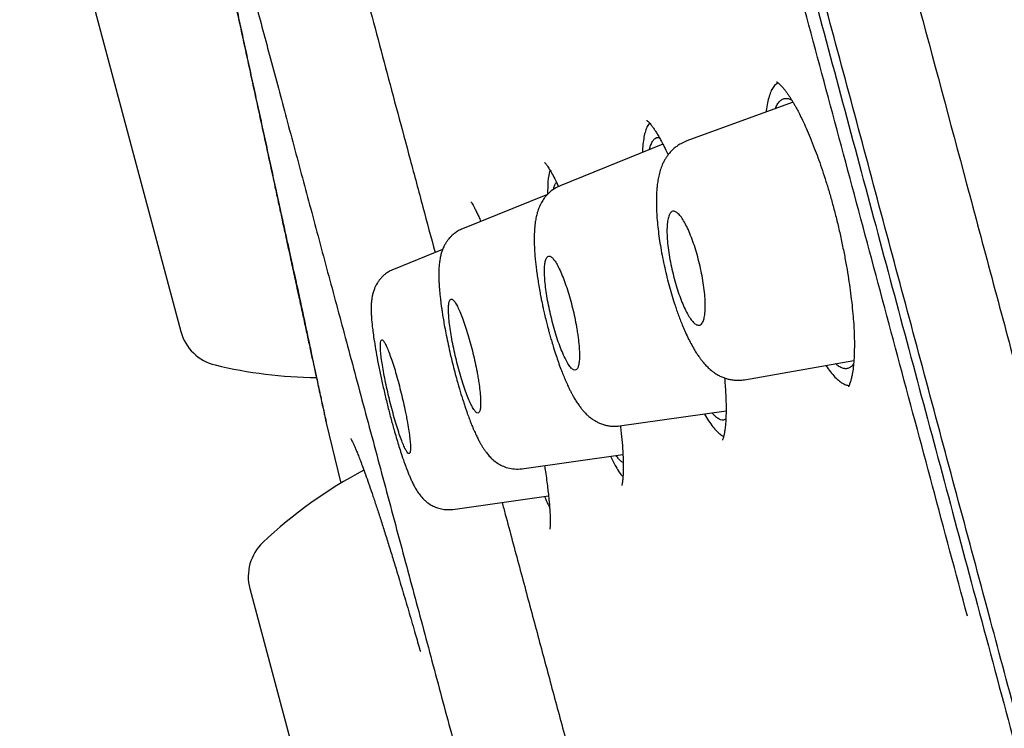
# Model space of a CAD drawing. Header units: millimetres. Extents: x 8 to 827, y 12 to 1643.
# Tile 69 of 134: x 88 to 103, y 1480 to 1491. Entities that reach past the tile are written whole.
import ezdxf

# ---------------------------------------------------------------- set-up
doc = ezdxf.new("R2010")
doc.units = ezdxf.units.MM

msp = doc.modelspace()

# ---------------------------------------------------------------- linework, layer by layer
at = {"color": 7, "linetype": 'Continuous', "lineweight": 30}
for p, q in [((88.776, 1492.388), (90.461, 1486.099)), ((99.645, 1489.926), (99.591, 1489.884)), ((99.875, 1489.627), (98.229, 1489.028)), ((97.669, 1489.306), (97.641, 1489.27)), ((97.873, 1488.981), (96.294, 1488.343)), ((96.101, 1488.21), (94.794, 1487.682)), ((94.486, 1487.362), (93.728, 1487.056)), ((99.129, 1485.355), (100.811, 1485.652)), ((97.204, 1484.647), (98.845, 1484.878)), ((92.687, 1484.746), (92.695, 1484.693)), ((92.695, 1484.693), (92.921, 1483.767)), ((95.706, 1483.987), (97.259, 1484.206)), ((94.645, 1483.363), (96.115, 1483.569)), ((91.521, 1482.143), (93.206, 1475.854))]:
    msp.add_line(p, q, dxfattribs=at)
for centre, radius, start, end in [((91.157, 1486.285), 0.721, 195, 256.3666), ((92.603, 1492.246), 6.854, 256.3666, 269.514), ((96.45, 1477.89), 6.854, 117.5917, 133.6334), ((92.217, 1482.329), 0.721, 133.6334, 195)]:
    msp.add_arc(centre, radius, start, end, dxfattribs=at)
for points, knots in [([(88.804, 1539.656), (88.807, 1539.645), (88.812, 1539.624), (88.857, 1539.456), (88.929, 1539.188), (89.03, 1538.812), (89.158, 1538.332), (89.315, 1537.747), (89.51, 1537.021), (89.748, 1536.133), (90.035, 1535.062), (90.358, 1533.855), (90.717, 1532.517), (91.109, 1531.051), (91.515, 1529.537), (91.927, 1527.998), (92.341, 1526.455), (92.776, 1524.83), (93.233, 1523.124), (93.711, 1521.341), (94.209, 1519.484), (94.725, 1517.558), (95.259, 1515.565), (95.809, 1513.511), (96.375, 1511.398), (96.956, 1509.231), (97.55, 1507.014), (98.157, 1504.75), (98.809, 1502.315), (99.508, 1499.706), (100.254, 1496.921), (101.01, 1494.1), (101.774, 1491.249), (102.545, 1488.374), (103.282, 1485.621), (103.985, 1482.999), (104.651, 1480.513), (105.316, 1478.031), (105.979, 1475.556), (106.639, 1473.093), (107.295, 1470.647), (107.944, 1468.223), (108.587, 1465.824), (109.221, 1463.456), (109.847, 1461.123), (110.461, 1458.83), (111.064, 1456.58), (111.654, 1454.379), (112.262, 1452.11), (112.884, 1449.788), (113.515, 1447.432), (114.123, 1445.164), (114.705, 1442.992), (115.262, 1440.912), (115.61, 1439.615), (115.783, 1438.967)], [0, 0, 0, 0, 0.017859, 0.035717, 0.053574, 0.07143, 0.089287, 0.107143, 0.125, 0.145832, 0.166666, 0.1875, 0.208333, 0.229166, 0.249999, 0.267856, 0.285713, 0.303571, 0.321429, 0.339287, 0.357144, 0.375001, 0.392858, 0.410715, 0.428572, 0.446429, 0.464286, 0.482143, 0.500002, 0.520835, 0.541668, 0.562501, 0.583334, 0.604167, 0.624999, 0.642856, 0.660713, 0.678571, 0.696428, 0.714286, 0.732144, 0.750003, 0.76786, 0.785718, 0.803575, 0.821433, 0.839289, 0.857146, 0.875003, 0.895835, 0.916668, 0.9375, 0.958333, 0.979167, 1, 1, 1, 1]), ([(117.758, 1426.241), (117.757, 1426.246), (117.754, 1426.257), (117.731, 1426.343), (117.694, 1426.481), (117.642, 1426.674), (117.576, 1426.923), (117.494, 1427.226), (117.402, 1427.573), (117.299, 1427.957), (117.187, 1428.373), (117.064, 1428.833), (116.929, 1429.337), (116.782, 1429.885), (116.619, 1430.494), (116.439, 1431.17), (116.239, 1431.916), (116.026, 1432.71), (115.801, 1433.552), (115.563, 1434.441), (115.312, 1435.378), (115.055, 1436.336), (114.795, 1437.307), (114.533, 1438.286), (114.261, 1439.299), (113.98, 1440.348), (113.689, 1441.431), (113.381, 1442.581), (113.055, 1443.799), (112.709, 1445.088), (112.354, 1446.412), (111.99, 1447.772), (111.615, 1449.167), (111.231, 1450.6), (110.849, 1452.028), (110.47, 1453.442), (110.097, 1454.835), (109.719, 1456.247), (109.336, 1457.677), (108.948, 1459.127), (108.543, 1460.638), (108.122, 1462.21), (107.684, 1463.844), (107.241, 1465.496), (106.793, 1467.166), (106.34, 1468.854), (105.882, 1470.562), (105.433, 1472.237), (104.995, 1473.874), (104.569, 1475.465), (104.143, 1477.058), (103.716, 1478.654), (103.288, 1480.251), (102.847, 1481.896), (102.394, 1483.588), (101.928, 1485.324), (101.463, 1487.057), (100.999, 1488.79), (100.534, 1490.52), (100.071, 1492.247), (99.624, 1493.917), (99.193, 1495.526), (98.78, 1497.071), (98.371, 1498.6), (97.965, 1500.113), (97.564, 1501.61), (97.174, 1503.069), (96.793, 1504.49), (96.422, 1505.873), (96.056, 1507.238), (95.695, 1508.585), (95.338, 1509.916), (94.986, 1511.229), (94.639, 1512.521), (94.295, 1513.806), (93.954, 1515.081), (93.615, 1516.345), (93.285, 1517.58), (92.963, 1518.784), (92.648, 1519.959), (92.346, 1521.085), (92.057, 1522.164), (91.781, 1523.195), (91.512, 1524.197), (91.251, 1525.169), (90.999, 1526.11), (90.754, 1527.021), (90.519, 1527.897), (90.291, 1528.75), (90.07, 1529.575), (89.857, 1530.371), (89.655, 1531.127), (89.464, 1531.842), (89.283, 1532.516), (89.117, 1533.138), (88.964, 1533.709), (88.823, 1534.233), (88.693, 1534.717), (88.574, 1535.162), (88.464, 1535.568), (88.366, 1535.934), (88.279, 1536.26), (88.201, 1536.549), (88.135, 1536.799), (88.079, 1537.006), (88.037, 1537.167), (88.006, 1537.282), (87.987, 1537.354), (87.985, 1537.363), (87.983, 1537.367)], [0, 0, 0, 0, 0.010081, 0.020137, 0.030179, 0.040216, 0.050257, 0.060311, 0.070335, 0.079491, 0.088633, 0.097767, 0.1069, 0.116039, 0.125192, 0.135253, 0.145282, 0.155288, 0.16528, 0.175267, 0.185259, 0.195301, 0.204496, 0.213673, 0.222839, 0.232002, 0.241168, 0.250345, 0.260322, 0.270285, 0.280246, 0.290212, 0.300194, 0.310203, 0.320293, 0.329526, 0.338727, 0.347904, 0.357065, 0.366218, 0.375372, 0.385323, 0.395264, 0.405207, 0.415162, 0.425139, 0.435149, 0.445226, 0.454443, 0.463632, 0.472801, 0.481959, 0.491116, 0.500279, 0.510233, 0.520184, 0.530144, 0.540125, 0.550137, 0.560192, 0.570258, 0.579448, 0.588609, 0.59775, 0.60688, 0.616007, 0.625139, 0.633867, 0.642594, 0.651329, 0.660077, 0.668845, 0.677642, 0.686473, 0.695244, 0.704395, 0.713529, 0.722653, 0.731774, 0.740899, 0.750037, 0.758756, 0.767483, 0.776222, 0.78498, 0.793764, 0.802579, 0.811433, 0.820208, 0.829363, 0.838502, 0.847632, 0.856762, 0.865897, 0.875044, 0.883755, 0.89247, 0.901196, 0.909939, 0.918704, 0.927499, 0.936329, 0.945126, 0.954305, 0.963462, 0.972602, 0.981734, 0.990864, 1, 1, 1, 1]), ([(87.983, 1536.859), (87.985, 1536.852), (87.988, 1536.839), (88.019, 1536.725), (88.067, 1536.542), (88.137, 1536.282), (88.226, 1535.95), (88.332, 1535.552), (88.454, 1535.097), (88.591, 1534.589), (88.744, 1534.019), (88.913, 1533.388), (89.103, 1532.679), (89.314, 1531.89), (89.549, 1531.014), (89.801, 1530.073), (90.07, 1529.067), (90.357, 1527.995), (90.655, 1526.882), (90.962, 1525.736), (91.277, 1524.564), (91.604, 1523.345), (91.944, 1522.077), (92.304, 1520.732), (92.685, 1519.31), (93.088, 1517.806), (93.503, 1516.256), (93.931, 1514.658), (94.372, 1513.012), (94.816, 1511.353), (95.262, 1509.69), (95.707, 1508.029), (96.16, 1506.341), (96.62, 1504.623), (97.097, 1502.845), (97.589, 1501.007), (98.097, 1499.11), (98.612, 1497.19), (99.132, 1495.247), (99.659, 1493.278), (100.183, 1491.324), (100.701, 1489.392), (101.21, 1487.493), (101.721, 1485.588), (102.232, 1483.68), (102.574, 1482.405), (102.744, 1481.768)], [0, 0, 0, 0, 0.022901, 0.04625, 0.069599, 0.092979, 0.116418, 0.139867, 0.161871, 0.183802, 0.205683, 0.227538, 0.249393, 0.272822, 0.2962, 0.319554, 0.342915, 0.366312, 0.38978, 0.411838, 0.433813, 0.45573, 0.477616, 0.499493, 0.522858, 0.546174, 0.569471, 0.592782, 0.616137, 0.639617, 0.661718, 0.683749, 0.705737, 0.72771, 0.749695, 0.772955, 0.796178, 0.819397, 0.842648, 0.865964, 0.889477, 0.911642, 0.933747, 0.955821, 0.977895, 1, 1, 1, 1]), ([(102.558, 1481.718), (102.379, 1482.385), (102.022, 1483.719), (101.486, 1485.717), (100.952, 1487.711), (100.418, 1489.7), (99.888, 1491.68), (99.372, 1493.606), (98.872, 1495.473), (98.388, 1497.28), (97.909, 1499.067), (97.436, 1500.833), (96.96, 1502.61), (96.482, 1504.393), (96.003, 1506.179), (95.532, 1507.936), (95.068, 1509.664), (94.614, 1511.359), (94.178, 1512.985), (93.763, 1514.538), (93.367, 1516.017), (92.983, 1517.452), (92.61, 1518.845), (92.241, 1520.221), (91.878, 1521.575), (91.522, 1522.903), (91.18, 1524.178), (90.853, 1525.399), (90.541, 1526.562), (90.252, 1527.641), (89.985, 1528.639), (89.739, 1529.559), (89.508, 1530.422), (89.292, 1531.228), (89.087, 1531.991), (88.896, 1532.705), (88.719, 1533.365), (88.56, 1533.956), (88.42, 1534.478), (88.299, 1534.929), (88.199, 1535.302), (88.119, 1535.601), (88.059, 1535.827), (88.015, 1535.992), (87.991, 1536.083), (87.981, 1536.121), (87.984, 1536.11), (87.984, 1536.11)], [0, 0, 0, 0, 0.0234361, 0.0468443, 0.070261, 0.0937227, 0.1172655, 0.1407485, 0.1627525, 0.1847025, 0.2066271, 0.2285553, 0.2505156, 0.2736897, 0.2968785, 0.3201151, 0.3434324, 0.3668625, 0.3903199, 0.4123371, 0.4342995, 0.456233, 0.4781635, 0.5001169, 0.523396, 0.5466864, 0.570018, 0.5934211, 0.6169255, 0.6403161, 0.6622278, 0.6841152, 0.7060024, 0.7279138, 0.7498738, 0.7731579, 0.7964472, 0.8197709, 0.8431587, 0.8666398, 0.8900916, 0.9120902, 0.934043, 0.9559746, 0.9779095, 0.9998724, 1, 1, 1, 1]), ([(90.365, 1495.802), (90.365, 1495.802), (90.364, 1495.803), (90.367, 1495.792), (90.374, 1495.764), (90.385, 1495.723), (90.399, 1495.671), (90.415, 1495.611), (90.436, 1495.534), (90.462, 1495.435), (90.496, 1495.308), (90.535, 1495.164), (90.578, 1495.004), (90.625, 1494.828), (90.678, 1494.627), (90.739, 1494.401), (90.807, 1494.147), (90.88, 1493.874), (90.959, 1493.583), (91.042, 1493.272), (91.128, 1492.95), (91.218, 1492.616), (91.309, 1492.273), (91.405, 1491.915), (91.505, 1491.543), (91.61, 1491.15), (91.721, 1490.735), (91.838, 1490.297), (91.959, 1489.844), (92.084, 1489.377), (92.213, 1488.897), (92.342, 1488.415), (92.472, 1487.931), (92.601, 1487.446), (92.734, 1486.953), (92.868, 1486.452), (93.008, 1485.933), (93.152, 1485.395), (93.301, 1484.838), (93.453, 1484.275), (93.605, 1483.704), (93.759, 1483.128), (93.912, 1482.559), (94.062, 1481.997), (94.211, 1481.444), (94.359, 1480.888), (94.508, 1480.332), (94.66, 1479.764), (94.816, 1479.185), (94.975, 1478.593), (95.134, 1478.002), (95.292, 1477.412), (95.449, 1476.826), (95.614, 1476.211), (95.787, 1475.567), (95.966, 1474.897), (96.143, 1474.235), (96.309, 1473.615), (96.463, 1473.036), (96.607, 1472.499), (96.748, 1471.971), (96.886, 1471.454), (97.022, 1470.949), (97.162, 1470.425), (97.307, 1469.887), (97.454, 1469.338), (97.596, 1468.807), (97.727, 1468.321), (97.846, 1467.878), (97.953, 1467.476), (98.057, 1467.091), (98.156, 1466.723), (98.25, 1466.373), (98.337, 1466.047), (98.418, 1465.743), (98.494, 1465.461), (98.565, 1465.195), (98.631, 1464.946), (98.692, 1464.719), (98.747, 1464.512), (98.797, 1464.326), (98.843, 1464.157), (98.884, 1464.004), (98.92, 1463.866), (98.948, 1463.765), (98.967, 1463.692), (98.981, 1463.64), (98.994, 1463.593), (99.005, 1463.549), (99.016, 1463.51), (99.025, 1463.478), (99.032, 1463.452), (99.037, 1463.432), (99.041, 1463.416), (99.045, 1463.404), (99.045, 1463.402), (99.045, 1463.402)], [0, 0, 0, 0, 0.0031748, 0.0096775, 0.0161267, 0.0245171, 0.0325486, 0.0402285, 0.0475652, 0.0582245, 0.0688617, 0.0795105, 0.0901652, 0.1008259, 0.1114847, 0.1233901, 0.135268, 0.1471344, 0.1589986, 0.1708663, 0.1827616, 0.1940123, 0.2052771, 0.2165361, 0.2277764, 0.238981, 0.250855, 0.2627436, 0.2746436, 0.2865516, 0.2984632, 0.310375, 0.321605, 0.3328334, 0.3440573, 0.3552721, 0.3664739, 0.3783543, 0.390249, 0.4021527, 0.4140622, 0.4259754, 0.4378887, 0.4491191, 0.4603463, 0.4715674, 0.4827774, 0.4939708, 0.5058431, 0.5177596, 0.5297017, 0.5416462, 0.5535788, 0.5654799, 0.5794738, 0.5934567, 0.6074542, 0.6214836, 0.6334189, 0.6453386, 0.657243, 0.6691376, 0.6810256, 0.6929113, 0.7069225, 0.7209396, 0.7349711, 0.7490379, 0.7610061, 0.7729358, 0.7848274, 0.7966975, 0.8085553, 0.8204082, 0.8316082, 0.8428461, 0.8541038, 0.8653646, 0.8766217, 0.8872669, 0.8978875, 0.9084886, 0.9190811, 0.9296831, 0.9404558, 0.9459325, 0.9514716, 0.9570759, 0.962779, 0.9688677, 0.9754083, 0.9806094, 0.9860622, 0.9917649, 0.99771, 1, 1, 1, 1]), ([(90.479, 1494.909), (90.479, 1494.907), (90.48, 1494.902), (90.488, 1494.867), (90.5, 1494.811), (90.517, 1494.734), (90.538, 1494.636), (90.564, 1494.517), (90.594, 1494.379), (90.628, 1494.222), (90.666, 1494.046), (90.708, 1493.852), (90.754, 1493.641), (90.803, 1493.414), (90.856, 1493.171), (90.912, 1492.913), (90.971, 1492.64), (91.033, 1492.355), (91.097, 1492.06), (91.163, 1491.755), (91.231, 1491.441), (91.3, 1491.122), (91.371, 1490.796), (91.442, 1490.467), (91.514, 1490.135), (91.586, 1489.804), (91.658, 1489.472), (91.73, 1489.141), (91.801, 1488.812), (91.872, 1488.487), (91.941, 1488.168), (92.009, 1487.855), (92.075, 1487.55), (92.139, 1487.254), (92.201, 1486.969), (92.261, 1486.695), (92.317, 1486.434), (92.37, 1486.19), (92.42, 1485.961), (92.466, 1485.748), (92.509, 1485.553), (92.547, 1485.377), (92.581, 1485.22), (92.611, 1485.082), (92.636, 1484.964), (92.658, 1484.866), (92.674, 1484.79), (92.686, 1484.734), (92.694, 1484.7), (92.695, 1484.696), (92.695, 1484.693)], [0, 0, 0, 0, 0.020874, 0.041792, 0.06285, 0.083666, 0.104482, 0.125386, 0.14622, 0.166979, 0.187751, 0.208625, 0.229357, 0.25004, 0.270695, 0.291456, 0.312414, 0.333204, 0.354012, 0.374924, 0.395826, 0.416634, 0.437434, 0.458381, 0.479139, 0.4998, 0.520472, 0.541204, 0.562088, 0.582853, 0.603616, 0.624461, 0.645358, 0.666174, 0.686995, 0.708039, 0.728945, 0.749808, 0.770675, 0.791567, 0.812578, 0.833381, 0.854172, 0.875039, 0.895878, 0.916648, 0.937437, 0.958376, 0.9792, 1, 1, 1, 1]), ([(90.495, 1494.854), (90.494, 1494.853), (90.494, 1494.853), (90.498, 1494.832), (90.505, 1494.796), (90.516, 1494.746), (90.53, 1494.68), (90.548, 1494.595), (90.571, 1494.489), (90.596, 1494.373), (90.624, 1494.244), (90.654, 1494.104), (90.686, 1493.956), (90.718, 1493.81), (90.747, 1493.677), (90.773, 1493.56), (90.795, 1493.459), (90.817, 1493.36), (90.842, 1493.247), (90.872, 1493.11), (90.909, 1492.943), (90.95, 1492.755), (90.996, 1492.545), (91.046, 1492.313), (91.099, 1492.068), (91.161, 1491.783), (91.231, 1491.461), (91.309, 1491.104), (91.386, 1490.749), (91.462, 1490.396), (91.538, 1490.044), (91.615, 1489.69), (91.693, 1489.334), (91.77, 1488.975), (91.848, 1488.617), (91.92, 1488.286), (91.984, 1487.99), (92.04, 1487.735), (92.09, 1487.506), (92.135, 1487.301), (92.174, 1487.119), (92.209, 1486.963), (92.242, 1486.817), (92.274, 1486.671), (92.308, 1486.513), (92.339, 1486.368), (92.366, 1486.238), (92.39, 1486.126), (92.414, 1486.011), (92.439, 1485.893), (92.466, 1485.766), (92.495, 1485.63), (92.525, 1485.488), (92.555, 1485.348), (92.584, 1485.213), (92.609, 1485.099), (92.629, 1485.006), (92.646, 1484.932), (92.66, 1484.867), (92.672, 1484.814), (92.68, 1484.774), (92.686, 1484.75), (92.687, 1484.748), (92.687, 1484.747)], [0, 0, 0, 0, 0.013432, 0.031525, 0.049074, 0.066085, 0.082562, 0.10241, 0.12143, 0.139623, 0.156988, 0.175285, 0.192168, 0.20764, 0.221703, 0.231767, 0.240963, 0.24933, 0.257943, 0.270247, 0.283816, 0.298654, 0.314767, 0.332156, 0.350116, 0.367803, 0.39209, 0.415817, 0.438975, 0.461563, 0.483791, 0.506225, 0.528901, 0.551828, 0.575015, 0.598464, 0.617351, 0.634902, 0.651114, 0.665984, 0.67951, 0.691701, 0.702179, 0.713875, 0.726798, 0.740964, 0.750512, 0.760547, 0.771054, 0.782167, 0.794266, 0.809241, 0.825521, 0.843104, 0.861991, 0.882181, 0.897404, 0.913294, 0.929854, 0.947087, 0.964997, 0.983594, 1, 1, 1, 1]), ([(92.821, 1493.102), (92.848, 1493), (92.928, 1492.701), (93.069, 1492.176), (93.242, 1491.529), (93.422, 1490.855), (93.606, 1490.166), (93.794, 1489.463), (93.986, 1488.748), (94.177, 1488.032), (94.307, 1487.549), (94.369, 1487.315)], [0, 0, 0, 0, 0.061325, 0.17992, 0.299011, 0.418837, 0.538683, 0.655726, 0.772817, 0.890168, 1, 1, 1, 1]), ([(99.623, 1489.941), (99.623, 1489.941), (99.622, 1489.942), (99.626, 1489.94), (99.632, 1489.935), (99.641, 1489.929), (99.652, 1489.92), (99.668, 1489.906), (99.688, 1489.886), (99.715, 1489.857), (99.745, 1489.821), (99.776, 1489.779), (99.804, 1489.74), (99.829, 1489.701), (99.854, 1489.662), (99.88, 1489.619), (99.906, 1489.574), (99.937, 1489.518), (99.975, 1489.445), (100.024, 1489.346), (100.079, 1489.225), (100.14, 1489.082), (100.2, 1488.931), (100.259, 1488.775), (100.314, 1488.618), (100.369, 1488.449), (100.425, 1488.27), (100.479, 1488.08), (100.532, 1487.882), (100.582, 1487.675), (100.628, 1487.464), (100.67, 1487.255), (100.706, 1487.055), (100.736, 1486.868), (100.762, 1486.683), (100.783, 1486.504), (100.8, 1486.334), (100.811, 1486.183), (100.817, 1486.049), (100.82, 1485.918), (100.818, 1485.788), (100.812, 1485.66), (100.802, 1485.543), (100.788, 1485.451), (100.773, 1485.38), (100.759, 1485.327), (100.747, 1485.293), (100.74, 1485.274), (100.735, 1485.263), (100.731, 1485.255), (100.729, 1485.251), (100.729, 1485.25), (100.73, 1485.25)], [0, 0, 0, 0, 0.005039, 0.016761, 0.028086, 0.038816, 0.048949, 0.060118, 0.073709, 0.089279, 0.108643, 0.125416, 0.139575, 0.151448, 0.16231, 0.175191, 0.186543, 0.197696, 0.215588, 0.236609, 0.26077, 0.287621, 0.315793, 0.340199, 0.365442, 0.391517, 0.418425, 0.446182, 0.474793, 0.504205, 0.534437, 0.564623, 0.593435, 0.620851, 0.646858, 0.676197, 0.703493, 0.728751, 0.751981, 0.773729, 0.801338, 0.829613, 0.85851, 0.887959, 0.908614, 0.930751, 0.952427, 0.960957, 0.969034, 0.978082, 0.990141, 1, 1, 1, 1]), ([(99.591, 1489.884), (99.577, 1489.865), (99.55, 1489.828), (99.515, 1489.747), (99.488, 1489.646), (99.469, 1489.555), (99.463, 1489.493), (99.461, 1489.476)], [0, 0, 0, 0, 0.228645, 0.456176, 0.684523, 0.915596, 1, 1, 1, 1]), ([(99.602, 1489.528), (99.612, 1489.55), (99.633, 1489.597), (99.67, 1489.646), (99.714, 1489.678), (99.763, 1489.689), (99.81, 1489.684), (99.842, 1489.667), (99.855, 1489.66)], [0, 0, 0, 0, 0.16589, 0.344251, 0.521533, 0.699353, 0.878289, 1, 1, 1, 1]), ([(97.625, 1489.351), (97.625, 1489.351), (97.625, 1489.351), (97.631, 1489.345), (97.646, 1489.332), (97.665, 1489.311), (97.688, 1489.284), (97.715, 1489.249), (97.745, 1489.205), (97.776, 1489.157), (97.809, 1489.102), (97.844, 1489.038), (97.886, 1488.959), (97.922, 1488.885), (97.946, 1488.832), (97.953, 1488.817)], [0, 0, 0, 0, 0.047461, 0.130165, 0.203292, 0.278808, 0.35399, 0.440518, 0.518344, 0.596896, 0.676195, 0.757194, 0.844063, 0.956742, 1, 1, 1, 1]), ([(97.641, 1489.27), (97.631, 1489.249), (97.61, 1489.207), (97.587, 1489.118), (97.569, 1489.011), (97.56, 1488.922), (97.558, 1488.864), (97.558, 1488.854)], [0, 0, 0, 0, 0.239124, 0.475952, 0.712461, 0.950636, 1, 1, 1, 1]), ([(97.666, 1488.898), (97.666, 1488.899), (97.673, 1488.932), (97.69, 1488.98), (97.719, 1489.039), (97.754, 1489.074), (97.787, 1489.09), (97.81, 1489.086), (97.818, 1489.085)], [0, 0, 0, 0, 0.008156, 0.231239, 0.450988, 0.669417, 0.888578, 1, 1, 1, 1]), ([(98.23, 1489.025), (98.204, 1489.014), (98.154, 1488.994), (98.089, 1488.952), (98.039, 1488.912), (98.002, 1488.876), (97.977, 1488.848), (97.956, 1488.822), (97.934, 1488.792), (97.91, 1488.755), (97.885, 1488.711), (97.858, 1488.652), (97.832, 1488.579), (97.809, 1488.493), (97.793, 1488.406), (97.783, 1488.327), (97.778, 1488.255), (97.774, 1488.179), (97.772, 1488.089), (97.775, 1487.974), (97.782, 1487.845), (97.795, 1487.709), (97.812, 1487.569), (97.834, 1487.424), (97.861, 1487.274), (97.892, 1487.123), (97.927, 1486.972), (97.965, 1486.823), (98.005, 1486.678), (98.043, 1486.554), (98.078, 1486.45), (98.108, 1486.364), (98.139, 1486.281), (98.172, 1486.196), (98.212, 1486.103), (98.257, 1486.008), (98.305, 1485.912), (98.352, 1485.828), (98.395, 1485.759), (98.43, 1485.708), (98.461, 1485.666), (98.495, 1485.623), (98.536, 1485.577), (98.589, 1485.525), (98.65, 1485.475), (98.718, 1485.431), (98.77, 1485.405), (98.813, 1485.388), (98.854, 1485.373), (98.907, 1485.36), (98.973, 1485.35), (99.048, 1485.347), (99.101, 1485.354), (99.128, 1485.358)], [0, 0, 0, 0, 0.019781, 0.036947, 0.051266, 0.062592, 0.070855, 0.076826, 0.086554, 0.097605, 0.109959, 0.124396, 0.148052, 0.173162, 0.196208, 0.217216, 0.235462, 0.250881, 0.273684, 0.301147, 0.330302, 0.359407, 0.388625, 0.417869, 0.447002, 0.476002, 0.50482, 0.533404, 0.561746, 0.589831, 0.608413, 0.626885, 0.64526, 0.66419, 0.686279, 0.711921, 0.736318, 0.76253, 0.784626, 0.801414, 0.812687, 0.826541, 0.843221, 0.861497, 0.885681, 0.905396, 0.920808, 0.927835, 0.93733, 0.949417, 0.964007, 0.980944, 1, 1, 1, 1]), ([(96.054, 1488.7), (96.055, 1488.7), (96.055, 1488.699), (96.064, 1488.689), (96.076, 1488.674), (96.091, 1488.654), (96.108, 1488.63), (96.127, 1488.6), (96.156, 1488.552), (96.198, 1488.473), (96.239, 1488.392), (96.263, 1488.338), (96.267, 1488.328)], [0, 0, 0, 0, 0.076882, 0.179311, 0.270896, 0.350072, 0.42673, 0.506817, 0.590344, 0.767779, 0.960082, 1, 1, 1, 1]), ([(96.134, 1488.575), (96.122, 1488.525), (96.101, 1488.437), (96.101, 1488.279), (96.101, 1488.21)], [0, 0, 0, 0, 0.55899, 1, 1, 1, 1]), ([(96.192, 1488.287), (96.193, 1488.29), (96.197, 1488.319), (96.211, 1488.359), (96.228, 1488.383), (96.236, 1488.395)], [0, 0, 0, 0, 0.0521029, 0.5302615, 1, 1, 1, 1]), ([(96.296, 1488.343), (96.265, 1488.329), (96.207, 1488.302), (96.136, 1488.247), (96.085, 1488.196), (96.051, 1488.153), (96.026, 1488.117), (95.998, 1488.07), (95.968, 1488.008), (95.943, 1487.935), (95.923, 1487.858), (95.909, 1487.779), (95.899, 1487.685), (95.894, 1487.578), (95.894, 1487.478), (95.897, 1487.388), (95.902, 1487.301), (95.91, 1487.211), (95.92, 1487.119), (95.931, 1487.027), (95.945, 1486.931), (95.961, 1486.827), (95.978, 1486.727), (95.995, 1486.636), (96.009, 1486.567), (96.021, 1486.507), (96.035, 1486.442), (96.054, 1486.359), (96.076, 1486.269), (96.097, 1486.185), (96.115, 1486.118), (96.129, 1486.065), (96.145, 1486.01), (96.166, 1485.937), (96.196, 1485.839), (96.23, 1485.732), (96.267, 1485.623), (96.303, 1485.524), (96.339, 1485.434), (96.373, 1485.35), (96.406, 1485.277), (96.436, 1485.214), (96.461, 1485.165), (96.485, 1485.12), (96.513, 1485.07), (96.546, 1485.016), (96.582, 1484.964), (96.617, 1484.917), (96.653, 1484.874), (96.693, 1484.831), (96.737, 1484.79), (96.781, 1484.756), (96.822, 1484.729), (96.857, 1484.709), (96.886, 1484.695), (96.915, 1484.682), (96.95, 1484.67), (96.997, 1484.656), (97.056, 1484.645), (97.127, 1484.64), (97.177, 1484.645), (97.203, 1484.647)], [0, 0, 0, 0, 0.02277, 0.042229, 0.057958, 0.069769, 0.079275, 0.089259, 0.110822, 0.133188, 0.151461, 0.174557, 0.203453, 0.233469, 0.261114, 0.279333, 0.299704, 0.32227, 0.340631, 0.360217, 0.380989, 0.400598, 0.422789, 0.440512, 0.453799, 0.463005, 0.475589, 0.491622, 0.510651, 0.527494, 0.540684, 0.550213, 0.558457, 0.573589, 0.593575, 0.618455, 0.640351, 0.663974, 0.685577, 0.704819, 0.7268, 0.744571, 0.758103, 0.769689, 0.784707, 0.803255, 0.822813, 0.839894, 0.854555, 0.871043, 0.8852, 0.899982, 0.912538, 0.922756, 0.930613, 0.936048, 0.943762, 0.954143, 0.9671, 0.982467, 1, 1, 1, 1]), ([(94.921, 1488.093), (94.921, 1488.093), (94.92, 1488.094), (94.923, 1488.09), (94.934, 1488.075), (94.953, 1488.044), (94.977, 1488.002), (95.003, 1487.949), (95.033, 1487.886), (95.056, 1487.834), (95.069, 1487.801), (95.072, 1487.794)], [0, 0, 0, 0, 0.01007, 0.089768, 0.237078, 0.380403, 0.524275, 0.674395, 0.824731, 0.962142, 1, 1, 1, 1]), ([(98.485, 1486.239), (98.479, 1486.23), (98.467, 1486.212), (98.443, 1486.195), (98.41, 1486.192), (98.368, 1486.215), (98.323, 1486.261), (98.275, 1486.329), (98.227, 1486.416), (98.179, 1486.521), (98.132, 1486.641), (98.088, 1486.772), (98.047, 1486.913), (98.011, 1487.059), (97.981, 1487.207), (97.958, 1487.353), (97.942, 1487.492), (97.935, 1487.619), (97.937, 1487.731), (97.948, 1487.823), (97.967, 1487.891), (97.994, 1487.936), (98.028, 1487.954), (98.067, 1487.947), (98.11, 1487.915), (98.157, 1487.861), (98.205, 1487.785), (98.253, 1487.691), (98.301, 1487.58), (98.347, 1487.456), (98.39, 1487.32), (98.429, 1487.177), (98.463, 1487.03), (98.491, 1486.882), (98.511, 1486.738), (98.523, 1486.603), (98.527, 1486.482), (98.522, 1486.378), (98.508, 1486.294), (98.493, 1486.258), (98.485, 1486.239)], [0, 0, 0, 0, 0.017723, 0.035446, 0.062718, 0.089988, 0.116528, 0.143065, 0.169015, 0.194961, 0.220696, 0.246429, 0.272425, 0.29842, 0.325065, 0.351712, 0.379119, 0.40653, 0.43445, 0.462374, 0.490316, 0.51826, 0.545744, 0.573226, 0.599993, 0.626757, 0.652857, 0.678955, 0.704704, 0.730451, 0.756314, 0.782176, 0.808592, 0.83501, 0.862191, 0.889376, 0.917042, 0.94471, 0.972354, 1, 1, 1, 1]), ([(94.795, 1487.682), (94.771, 1487.671), (94.727, 1487.651), (94.67, 1487.613), (94.627, 1487.575), (94.596, 1487.543), (94.574, 1487.517), (94.555, 1487.492), (94.533, 1487.459), (94.507, 1487.413), (94.483, 1487.358), (94.462, 1487.296), (94.448, 1487.234), (94.437, 1487.17), (94.43, 1487.1), (94.426, 1487.027), (94.426, 1486.956), (94.428, 1486.891), (94.431, 1486.827), (94.435, 1486.758), (94.442, 1486.684), (94.45, 1486.614), (94.457, 1486.554), (94.464, 1486.5), (94.472, 1486.442), (94.483, 1486.369), (94.498, 1486.277), (94.517, 1486.166), (94.542, 1486.039), (94.571, 1485.898), (94.603, 1485.754), (94.637, 1485.613), (94.671, 1485.479), (94.71, 1485.332), (94.755, 1485.179), (94.796, 1485.048), (94.826, 1484.954), (94.847, 1484.894), (94.865, 1484.842), (94.881, 1484.798), (94.896, 1484.758), (94.912, 1484.715), (94.933, 1484.663), (94.96, 1484.596), (94.992, 1484.525), (95.024, 1484.459), (95.051, 1484.406), (95.076, 1484.362), (95.101, 1484.32), (95.128, 1484.278), (95.161, 1484.233), (95.203, 1484.182), (95.257, 1484.128), (95.324, 1484.076), (95.403, 1484.031), (95.49, 1483.999), (95.595, 1483.979), (95.668, 1483.984), (95.707, 1483.987)], [0, 0, 0, 0, 0.016409, 0.030687, 0.042572, 0.051898, 0.058581, 0.063633, 0.073527, 0.086494, 0.10228, 0.117401, 0.135121, 0.154833, 0.177916, 0.200601, 0.220102, 0.237259, 0.253476, 0.271661, 0.291221, 0.308173, 0.321849, 0.332544, 0.344177, 0.360597, 0.380077, 0.402611, 0.42819, 0.456591, 0.484834, 0.511991, 0.53808, 0.563116, 0.598681, 0.631846, 0.647216, 0.66107, 0.673391, 0.68418, 0.693437, 0.7032, 0.716589, 0.733679, 0.756722, 0.777497, 0.795019, 0.809361, 0.823369, 0.838316, 0.854204, 0.87384, 0.894679, 0.916213, 0.933663, 0.953659, 0.975964, 1, 1, 1, 1]), ([(96.574, 1485.976), (96.571, 1486.002), (96.564, 1486.053), (96.548, 1486.154), (96.526, 1486.277), (96.494, 1486.422), (96.457, 1486.568), (96.416, 1486.709), (96.372, 1486.841), (96.326, 1486.962), (96.28, 1487.066), (96.235, 1487.152), (96.193, 1487.214), (96.154, 1487.252), (96.12, 1487.263), (96.092, 1487.25), (96.071, 1487.211), (96.058, 1487.149), (96.052, 1487.065), (96.053, 1486.963), (96.062, 1486.845), (96.078, 1486.716), (96.1, 1486.577), (96.129, 1486.433), (96.163, 1486.287), (96.201, 1486.143), (96.243, 1486.004), (96.288, 1485.876), (96.334, 1485.761), (96.38, 1485.663), (96.424, 1485.587), (96.465, 1485.533), (96.502, 1485.505), (96.534, 1485.503), (96.559, 1485.527), (96.578, 1485.574), (96.588, 1485.645), (96.592, 1485.737), (96.588, 1485.847), (96.578, 1485.933), (96.574, 1485.976)], [0, 0, 0, 0, 0.0155639, 0.0311275, 0.0572217, 0.0833145, 0.1096, 0.1358856, 0.1626164, 0.1893489, 0.2165858, 0.2438252, 0.2713946, 0.2989663, 0.3265421, 0.3541187, 0.3813812, 0.408643, 0.4354209, 0.4621969, 0.4885271, 0.5148551, 0.5409581, 0.5670594, 0.5932532, 0.6194466, 0.6460211, 0.6725968, 0.6996828, 0.7267711, 0.7542665, 0.7817644, 0.8093763, 0.8369897, 0.8643776, 0.8917652, 0.918816, 0.9458651, 0.9729338, 1, 1, 1, 1]), ([(93.729, 1487.055), (93.707, 1487.045), (93.665, 1487.026), (93.612, 1486.989), (93.57, 1486.955), (93.541, 1486.924), (93.52, 1486.9), (93.504, 1486.88), (93.489, 1486.858), (93.472, 1486.831), (93.453, 1486.796), (93.434, 1486.752), (93.415, 1486.696), (93.402, 1486.643), (93.394, 1486.589), (93.389, 1486.539), (93.386, 1486.491), (93.386, 1486.453), (93.386, 1486.415), (93.388, 1486.37), (93.391, 1486.309), (93.397, 1486.236), (93.407, 1486.149), (93.421, 1486.04), (93.441, 1485.905), (93.469, 1485.74), (93.504, 1485.557), (93.545, 1485.362), (93.59, 1485.162), (93.638, 1484.964), (93.687, 1484.771), (93.733, 1484.605), (93.773, 1484.468), (93.806, 1484.357), (93.843, 1484.242), (93.88, 1484.129), (93.916, 1484.03), (93.944, 1483.955), (93.968, 1483.896), (93.992, 1483.84), (94.017, 1483.784), (94.046, 1483.727), (94.081, 1483.663), (94.121, 1483.602), (94.167, 1483.544), (94.215, 1483.497), (94.263, 1483.458), (94.323, 1483.42), (94.392, 1483.389), (94.468, 1483.367), (94.555, 1483.355), (94.615, 1483.361), (94.645, 1483.363)], [0, 0, 0, 0, 0.0146694, 0.0274953, 0.0382153, 0.0466581, 0.052729, 0.0570254, 0.0627417, 0.0703476, 0.079832, 0.09115, 0.1042746, 0.1203679, 0.1359712, 0.1535623, 0.1684595, 0.1796731, 0.1875429, 0.2037212, 0.2232363, 0.2457284, 0.2697599, 0.2952149, 0.3290603, 0.3651932, 0.4035697, 0.4424112, 0.4809626, 0.5190169, 0.5566386, 0.5939051, 0.6185863, 0.643054, 0.666245, 0.6980375, 0.7261263, 0.74596, 0.7638683, 0.7819551, 0.8005942, 0.8211164, 0.841979, 0.8663484, 0.8907237, 0.902801, 0.9159934, 0.9324445, 0.9469789, 0.9632674, 0.9810638, 1, 1, 1, 1]), ([(95.042, 1485.315), (95.038, 1485.341), (95.03, 1485.394), (95.012, 1485.496), (94.987, 1485.621), (94.953, 1485.768), (94.916, 1485.913), (94.876, 1486.054), (94.835, 1486.186), (94.792, 1486.306), (94.751, 1486.409), (94.712, 1486.492), (94.676, 1486.553), (94.644, 1486.591), (94.617, 1486.602), (94.596, 1486.588), (94.582, 1486.549), (94.575, 1486.488), (94.575, 1486.404), (94.582, 1486.302), (94.595, 1486.183), (94.615, 1486.052), (94.641, 1485.912), (94.671, 1485.767), (94.706, 1485.621), (94.745, 1485.476), (94.785, 1485.338), (94.827, 1485.21), (94.869, 1485.097), (94.91, 1485), (94.948, 1484.925), (94.983, 1484.873), (95.013, 1484.846), (95.038, 1484.843), (95.056, 1484.867), (95.067, 1484.914), (95.072, 1484.985), (95.069, 1485.077), (95.06, 1485.187), (95.048, 1485.272), (95.042, 1485.315)], [0, 0, 0, 0, 0.016035, 0.032069, 0.058451, 0.084833, 0.111326, 0.137819, 0.164581, 0.191343, 0.218414, 0.245486, 0.272768, 0.30005, 0.327348, 0.354646, 0.381762, 0.408877, 0.435697, 0.462516, 0.489055, 0.515592, 0.541982, 0.568372, 0.59481, 0.621248, 0.647915, 0.674582, 0.70156, 0.72854, 0.755773, 0.783007, 0.810323, 0.837639, 0.86483, 0.89202, 0.91901, 0.945999, 0.973, 1, 1, 1, 1]), ([(93.94, 1484.727), (93.935, 1484.755), (93.924, 1484.81), (93.903, 1484.915), (93.875, 1485.042), (93.839, 1485.189), (93.802, 1485.334), (93.763, 1485.473), (93.724, 1485.601), (93.685, 1485.715), (93.649, 1485.811), (93.616, 1485.888), (93.587, 1485.941), (93.563, 1485.971), (93.545, 1485.975), (93.533, 1485.954), (93.527, 1485.908), (93.528, 1485.84), (93.536, 1485.75), (93.549, 1485.643), (93.569, 1485.52), (93.594, 1485.385), (93.624, 1485.243), (93.657, 1485.096), (93.694, 1484.949), (93.732, 1484.806), (93.771, 1484.671), (93.81, 1484.548), (93.848, 1484.44), (93.883, 1484.35), (93.914, 1484.283), (93.942, 1484.238), (93.963, 1484.218), (93.98, 1484.223), (93.989, 1484.254), (93.992, 1484.308), (93.989, 1484.385), (93.979, 1484.482), (93.963, 1484.596), (93.948, 1484.683), (93.94, 1484.727)], [0, 0, 0, 0, 0.01637, 0.03274, 0.059336, 0.085931, 0.112591, 0.139251, 0.166058, 0.192866, 0.219838, 0.246812, 0.273894, 0.300977, 0.328065, 0.355153, 0.38214, 0.409127, 0.435953, 0.462778, 0.489453, 0.516127, 0.542726, 0.569323, 0.595952, 0.622581, 0.649337, 0.676093, 0.703016, 0.729941, 0.756998, 0.784056, 0.811155, 0.838254, 0.865282, 0.89231, 0.91923, 0.946149, 0.973075, 1, 1, 1, 1]), ([(100.382, 1485.576), (100.405, 1485.543), (100.452, 1485.474), (100.521, 1485.395), (100.59, 1485.332), (100.655, 1485.291), (100.704, 1485.27), (100.731, 1485.271), (100.738, 1485.271)], [0, 0, 0, 0, 0.1752047, 0.3610283, 0.5505375, 0.7377737, 0.9228154, 1, 1, 1, 1]), ([(100.806, 1485.602), (100.799, 1485.591), (100.778, 1485.563), (100.74, 1485.537), (100.692, 1485.524), (100.639, 1485.532), (100.585, 1485.557), (100.547, 1485.588), (100.53, 1485.602)], [0, 0, 0, 0, 0.109321, 0.294159, 0.476611, 0.660522, 0.843179, 1, 1, 1, 1]), ([(98.822, 1485.385), (98.825, 1485.348), (98.832, 1485.268), (98.839, 1485.154), (98.844, 1485.039), (98.846, 1484.933), (98.845, 1484.836), (98.842, 1484.75), (98.837, 1484.668), (98.83, 1484.605), (98.823, 1484.562), (98.819, 1484.536), (98.814, 1484.513), (98.81, 1484.491), (98.804, 1484.469), (98.798, 1484.449), (98.793, 1484.435), (98.789, 1484.427), (98.79, 1484.427), (98.79, 1484.427)], [0, 0, 0, 0, 0.069667, 0.152496, 0.230145, 0.316475, 0.39531, 0.469193, 0.549225, 0.636525, 0.67351, 0.70978, 0.745339, 0.783546, 0.829758, 0.88323, 0.933127, 0.975919, 1, 1, 1, 1]), ([(98.513, 1484.831), (98.518, 1484.822), (98.546, 1484.772), (98.594, 1484.698), (98.658, 1484.611), (98.719, 1484.547), (98.769, 1484.505), (98.798, 1484.493), (98.809, 1484.489)], [0, 0, 0, 0, 0.044396, 0.247974, 0.453168, 0.66175, 0.868976, 1, 1, 1, 1]), ([(98.842, 1484.752), (98.83, 1484.746), (98.805, 1484.733), (98.762, 1484.739), (98.712, 1484.765), (98.668, 1484.801), (98.639, 1484.836), (98.629, 1484.848)], [0, 0, 0, 0, 0.203932, 0.43144, 0.657442, 0.884073, 1, 1, 1, 1]), ([(97.221, 1484.65), (97.221, 1484.644), (97.231, 1484.568), (97.244, 1484.434), (97.256, 1484.271), (97.262, 1484.142), (97.264, 1484.044), (97.264, 1483.959), (97.261, 1483.883), (97.256, 1483.818), (97.25, 1483.774), (97.245, 1483.749), (97.242, 1483.736), (97.24, 1483.729), (97.24, 1483.729), (97.24, 1483.73)], [0, 0, 0, 0, 0.01131, 0.147354, 0.287802, 0.380669, 0.471179, 0.559264, 0.645355, 0.737825, 0.836752, 0.884415, 0.930468, 0.975981, 1, 1, 1, 1]), ([(93.072, 1484.455), (93.072, 1484.455), (93.07, 1484.458), (93.075, 1484.45), (93.083, 1484.435), (93.1, 1484.403), (93.119, 1484.361), (93.14, 1484.313), (93.163, 1484.257), (93.191, 1484.19), (93.223, 1484.107), (93.259, 1484.01), (93.301, 1483.896), (93.348, 1483.763), (93.4, 1483.61), (93.457, 1483.439), (93.518, 1483.255), (93.58, 1483.059), (93.644, 1482.855), (93.71, 1482.642), (93.784, 1482.399), (93.867, 1482.122), (93.96, 1481.809), (94.047, 1481.508), (94.109, 1481.296), (94.138, 1481.192), (94.143, 1481.176)], [0, 0, 0, 0, 0.000796, 0.027972, 0.062222, 0.098279, 0.133938, 0.167277, 0.198272, 0.234343, 0.272268, 0.313056, 0.356698, 0.403182, 0.452497, 0.503651, 0.554331, 0.604448, 0.654002, 0.70301, 0.751486, 0.815303, 0.878382, 0.942335, 0.991122, 1, 1, 1, 1]), ([(97.068, 1484.179), (97.095, 1484.124), (97.161, 1483.993), (97.225, 1483.894), (97.256, 1483.873), (97.259, 1483.871)], [0, 0, 0, 0, 0.392385, 0.93999, 1, 1, 1, 1]), ([(97.263, 1484.084), (97.254, 1484.088), (97.232, 1484.098), (97.196, 1484.133), (97.167, 1484.173), (97.153, 1484.191)], [0, 0, 0, 0, 0.280085, 0.671019, 1, 1, 1, 1]), ([(96.053, 1484.036), (96.058, 1484.005), (96.07, 1483.928), (96.086, 1483.815), (96.1, 1483.699), (96.112, 1483.602), (96.12, 1483.525), (96.126, 1483.46), (96.131, 1483.4), (96.135, 1483.336), (96.139, 1483.27), (96.141, 1483.202), (96.14, 1483.151), (96.139, 1483.114), (96.138, 1483.088), (96.135, 1483.066), (96.134, 1483.056), (96.135, 1483.057), (96.135, 1483.058)], [0, 0, 0, 0, 0.056398, 0.141637, 0.222499, 0.292847, 0.352587, 0.403276, 0.455956, 0.512685, 0.583938, 0.662835, 0.753407, 0.803029, 0.855479, 0.911254, 0.973283, 1, 1, 1, 1]), ([(96.054, 1483.561), (96.072, 1483.519), (96.099, 1483.454), (96.123, 1483.41), (96.131, 1483.394)], [0, 0, 0, 0, 0.64804, 1, 1, 1, 1]), ([(95.401, 1483.469), (95.417, 1483.408), (95.505, 1483.08), (95.666, 1482.48), (95.883, 1481.671), (96.1, 1480.862), (96.319, 1480.047), (96.539, 1479.226), (96.759, 1478.403), (96.978, 1477.586), (97.137, 1476.992), (97.222, 1476.673), (97.236, 1476.623)], [0, 0, 0, 0, 0.0270338, 0.1458571, 0.263978, 0.3816301, 0.4990499, 0.619234, 0.7388931, 0.8582661, 0.9775934, 1, 1, 1, 1]), ([(102.744, 1481.768), (102.925, 1481.096), (103.284, 1479.753), (103.823, 1477.741), (104.361, 1475.735), (104.897, 1473.733), (105.431, 1471.736), (105.954, 1469.788), (106.462, 1467.893), (106.954, 1466.056), (107.441, 1464.239), (107.922, 1462.443), (108.406, 1460.638), (108.891, 1458.828), (109.376, 1457.018), (109.852, 1455.24), (110.32, 1453.492), (110.779, 1451.777), (111.221, 1450.131), (111.643, 1448.556), (112.046, 1447.054), (112.437, 1445.594), (112.817, 1444.176), (113.191, 1442.78), (113.558, 1441.409), (113.917, 1440.069), (114.262, 1438.782), (114.592, 1437.546), (114.908, 1436.367), (115.202, 1435.27), (115.474, 1434.255), (115.725, 1433.32), (115.961, 1432.443), (116.18, 1431.625), (116.387, 1430.853), (116.58, 1430.132), (116.758, 1429.466), (116.918, 1428.869), (117.059, 1428.341), (117.181, 1427.882), (117.283, 1427.503), (117.365, 1427.198), (117.428, 1426.967), (117.473, 1426.799), (117.498, 1426.705), (117.509, 1426.665), (117.506, 1426.677), (117.506, 1426.677)], [0, 0, 0, 0, 0.023295, 0.046559, 0.069828, 0.093138, 0.116525, 0.139995, 0.162068, 0.18409, 0.206092, 0.228103, 0.250151, 0.27335, 0.296538, 0.319749, 0.343016, 0.36637, 0.389808, 0.411865, 0.43389, 0.45591, 0.477951, 0.500039, 0.523202, 0.546403, 0.569672, 0.593038, 0.616532, 0.639999, 0.662, 0.683954, 0.705885, 0.727818, 0.749776, 0.772931, 0.79612, 0.819372, 0.842717, 0.866183, 0.88969, 0.911746, 0.933731, 0.95567, 0.977587, 0.999507, 1, 1, 1, 1])]:
    msp.add_open_spline(points, degree=3, knots=knots, dxfattribs=at)

doc.saveas('drawing.dxf')
